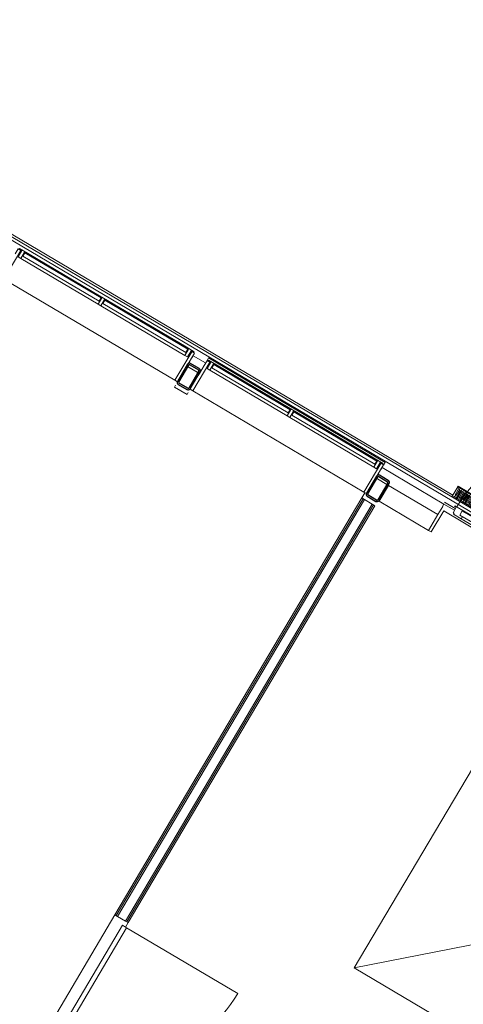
# Model space of a CAD drawing. Header units: metres. Extents: x 90929.1 to 91021.7, y 464820.1 to 464912.3.
# Tile 41 of 63: x 90986.3 to 90989.9, y 464899.3 to 464907.4. Entities that reach past the tile are written whole.
import ezdxf

# ---------------------------------------------------------------- set-up
doc = ezdxf.new("R2010")
doc.units = ezdxf.units.M
for name, color, linetype, lineweight in [('A-DETL-MBND', 5, 'Continuous', 9), ('A-DOOR', 31, 'Continuous', 9), ('A-FLOR', 192, 'Continuous', 9), ('A-GENM', 13, 'Continuous', 9), ('A-GLAZ', 151, 'Continuous', 9), ('A-WALL', 113, 'Continuous', 9), ('A-WALL-FNSH', 113, 'Continuous', 9), ('S-COLS', 52, 'Continuous', 9)]:
    doc.layers.add(name, color=color, linetype=linetype, lineweight=lineweight)

# ---------------------------------------------------------------- blocks, each defined once
blk = doc.blocks.new('32_D - hout - rechtsdraaiend 90_-11732999-Situatie Nieuw')
at = {"layer": 'A-GENM'}
for p, q in [((-530, 1057), (-530, -3)), ((530, -3), (-530, -3)), ((-530, -3), (-530, -43)), ((-530, -43), (530, -43)), ((530, -43), (530, -3))]:
    blk.add_line(p, q, dxfattribs=at)
blk.add_arc((-530, -3), 1060, 360, 90, dxfattribs=at)
blk = doc.blocks.new('31_D_sectionaal deur - 31_D_sectionaal deur-10493650-Situatie Nieuw')
at = {"layer": 'A-DOOR'}
for p, q in [((-1733.5, -131.7), (-1755.6, -131.7)), ((-1755.6, -604.7), (-1755.6, -131.7)), ((-1755.6, -131.7), (-1733.5, -131.7)), ((-1733.5, -133.7), (-1755.5, -133.7)), ((-1733.5, -604.7), (-1733.5, -131.7)), ((-1733.5, -133.7), (-1733.5, -139.5)), ((1724.2, -91), (-1724.2, -91)), ((-1724.2, -91), (-1724.2, -131.4)), ((-1724.2, -131.4), (1724.2, -131.4)), ((1724.2, -131.4), (1724.2, -91)), ((1755.6, -131.7), (1733.5, -131.7)), ((1733.5, -131.7), (1755.6, -131.7)), ((1733.5, -131.7), (1733.5, -604.7)), ((1733.5, -139.5), (1733.5, -133.7)), ((1755.5, -133.7), (1733.5, -133.7)), ((1755.6, -131.7), (1755.6, -604.7)), ((-1759.5, -604.7), (-1759.5, -167.3)), ((-1757.5, -167.2), (-1757.5, -604.7)), ((1757.5, -604.7), (1757.5, -167.2)), ((1759.5, -167.3), (1759.5, -604.7)), ((-1759.5, -604.7), (-1759.5, -754.7)), ((-1759.5, -754.7), (-1759.5, -604.7)), ((-1755.6, -754.7), (-1755.6, -604.7)), ((-1733.5, -604.7), (-1733.5, -754.7)), ((1733.5, -754.7), (1733.5, -604.7)), ((1755.6, -604.7), (1755.6, -754.7)), ((1759.5, -754.7), (1759.5, -604.7)), ((1759.5, -604.7), (1759.5, -754.7)), ((-1755.6, -754.7), (-1759.5, -754.7)), ((-1759.5, -754.7), (-1757.2, -754.7)), ((-1733.5, -754.7), (-1755.6, -754.7)), ((1755.6, -754.7), (1733.5, -754.7)), ((1759.5, -754.7), (1755.6, -754.7)), ((1757.2, -754.7), (1759.5, -754.7))]:
    blk.add_line(p, q, dxfattribs=at)
at = {"layer": 'A-DOOR', "flags": 128}
for points in [[(-1759.5, -135.6), (-1759.5, -136), (-1759.5, -137.1), (-1759.5, -139), (-1759.5, -141.6), (-1759.5, -145), (-1759.5, -149.1), (-1759.5, -153.9), (-1759.5, -159.4), (-1759.5, -165.7), (-1759.5, -172.7), (-1759.5, -180.3), (-1759.5, -188.6), (-1759.5, -197.6), (-1759.5, -207.3), (-1759.5, -217.6), (-1759.5, -228.5), (-1759.5, -240), (-1759.5, -252.1), (-1759.5, -264.7), (-1759.5, -277.9), (-1759.5, -291.6), (-1759.5, -305.9), (-1759.5, -320.6), (-1759.5, -335.7), (-1759.5, -351.3), (-1759.5, -367.3), (-1759.5, -383.6), (-1759.5, -400.4), (-1759.5, -417.4), (-1759.5, -434.8), (-1759.5, -452.4), (-1759.5, -470.2), (-1759.5, -488.3), (-1759.5, -506.6), (-1759.5, -525), (-1759.5, -543.6), (-1759.5, -562.2), (-1759.5, -580.9), (-1759.5, -599.7), (-1759.5, -604.7)], [(1759.5, -604.7), (1759.5, -586), (1759.5, -567.3), (1759.5, -548.6), (1759.5, -530), (1759.5, -511.5), (1759.5, -493.2), (1759.5, -475.1), (1759.5, -457.2), (1759.5, -439.5), (1759.5, -422.1), (1759.5, -404.9), (1759.5, -388.1), (1759.5, -371.7), (1759.5, -355.6), (1759.5, -339.9), (1759.5, -324.6), (1759.5, -309.8), (1759.5, -295.4), (1759.5, -281.6), (1759.5, -268.2), (1759.5, -255.4), (1759.5, -243.2), (1759.5, -231.5), (1759.5, -220.5), (1759.5, -210), (1759.5, -200.2), (1759.5, -191), (1759.5, -182.5), (1759.5, -174.7), (1759.5, -167.5), (1759.5, -161.1), (1759.5, -155.3), (1759.5, -150.3), (1759.5, -146), (1759.5, -142.5), (1759.5, -139.6), (1759.5, -137.6), (1759.5, -136.2), (1759.5, -135.7), (1759.5, -135.6)]]:
    blk.add_lwpolyline(points, dxfattribs=at)
at = {"layer": 'A-DOOR'}
for centre, radius, start, end in [((-1755.5, -135.6), 3.97, 90.58766, 180), ((-1755.5, -135.6), 1.97, 90, 180), ((1755.5, -135.6), 1.97, 360, 90), ((1755.5, -135.6), 3.97, 0, 89.41234), ((-1739.2, -166), 20.4, 183.672, 207.99874), ((-1739.2, -166), 18.4, 183.86697, 195.93285), ((1739.2, -166), 18.4, 344.06715, 356.13303), ((1739.2, -166), 20.4, 332.00126, 356.328)]:
    blk.add_arc(centre, radius, start, end, dxfattribs=at)
at = {"layer": 'A-GENM'}
for p, q in [((-1762.5, -3225), (1762.5, -75)), ((-1762.5, -75), (1762.5, -3225)), ((-1762.5, -3225), (-1762.5, -75)), ((-1762.5, -75), (1762.5, -75)), ((1762.5, -75), (1762.5, -3225)), ((1762.5, -3225), (-1762.5, -3225))]:
    blk.add_line(p, q, dxfattribs=at)
blk = doc.blocks.new('31_D_BU - aluminium - Rechtsdraaiend-V64-Situatie Nieuw')
at = {"layer": 'A-GENM'}
h = blk.add_hatch(dxfattribs=at)
h.set_pattern_fill('FP_114', color=256, style=0, pattern_type=2)
h.set_pattern_definition([(90.613, (-85968.03, 43373.86), (-499.9714, -5.3493), []), (150.613, (-85968.03, 43373.86), (-245.353, -435.6626), [])])
h.paths.add_polyline_path([(448, -45), (448, -5), (-448, -5), (-448, -45), (332, -45)], flags=0)
for p, q in [((503, 1006), (503, 0)), ((-423, 0), (-521, 0)), ((-521, 0), (-521, -5)), ((-423, -5), (-423, 0)), ((-423, 0), (423, 0)), ((-423, -5), (-423, 0)), ((521, 0), (423, 0)), ((423, 0), (423, -5)), ((423, 0), (423, -5)), ((521, -5), (521, 0)), ((-521, -5), (-506, -5)), ((-506, -5), (-506, -56.5)), ((-506, -56.5), (-496, -56.5)), ((-496, -56.5), (-496, -65)), ((-496, -65), (-423, -65)), ((448, -5), (-448, -5)), ((-448, -5), (-448, -45)), ((-448, -45), (-448, -5)), ((-448, -5), (-423, -5)), ((-448, -45), (448, -45)), ((-423, -45), (-448, -45)), ((-423, -65), (-423, -45)), ((-423, -65), (423, -65)), ((423, -5), (448, -5)), ((423, -45), (423, -65)), ((448, -45), (423, -45)), ((423, -65), (496, -65)), ((448, -45), (448, -5)), ((448, -5), (448, -45)), ((496, -65), (496, -56.5)), ((496, -56.5), (506, -56.5)), ((506, -56.5), (506, -5)), ((506, -5), (521, -5))]:
    blk.add_line(p, q, dxfattribs=at)
blk.add_arc((503, 0), 1006, 90, 180, dxfattribs=at)
blk = doc.blocks.new('31_W_H0_V1_BI - aluminium - 31_W_H0_V1_BI - aluminium-10338675-Situatie Nieuw')
at = {"layer": 'A-GLAZ'}
for p, q in [((-832, 83), (-832, 78)), ((-756, 83), (-832, 83)), ((-756, 78), (-756, 83)), ((-70, 83), (-756, 83)), ((-756, 78), (-756, 83)), ((6, 83), (-70, 83)), ((-70, 83), (-70, 78)), ((-70, 78), (-70, 83)), ((6, 78), (6, 83)), ((756, 83), (6, 83)), ((6, 83), (6, 78)), ((832, 83), (756, 83)), ((756, 83), (756, 78)), ((756, 78), (756, 83)), ((832, 78), (832, 83)), ((-840, 73), (-840, 27)), ((-815, 73), (-840, 73)), ((-832, 78), (-807, 78)), ((-815, -200), (-815, 73)), ((-815, 73), (-807, 73)), ((-807, 78), (-807, 18)), ((-807, 18), (-781, 18)), ((-781, 18), (-781, 78)), ((-781, 78), (-756, 78)), ((-756, 78), (-781, 78)), ((-781, 18), (-45, 18)), ((-756, 78), (-70, 78)), ((-70, 78), (-45, 78)), ((-45, 78), (-70, 78)), ((-45, 78), (-45, 18)), ((-45, 18), (-19, 18)), ((-19, 18), (-19, 78)), ((-19, 78), (6, 78)), ((6, 78), (-19, 78)), ((-19, 18), (781, 18)), ((6, 78), (756, 78)), ((756, 78), (781, 78)), ((781, 78), (756, 78)), ((781, 78), (781, 18)), ((781, 18), (807, 18)), ((807, 18), (807, 78)), ((807, 78), (832, 78)), ((807, 73), (815, 73)), ((840, 73), (815, 73)), ((815, 73), (815, -200)), ((840, 27), (840, 73)), ((-840, -50), (-840, -68.6)), ((840, -68.6), (840, -50)), ((-840, -200), (-815, -200)), ((815, -200), (-815, -200)), ((815, -200), (840, -200))]:
    blk.add_line(p, q, dxfattribs=at)
blk = doc.blocks.new('31_G_glaspaneel - 31_glaspaneel-10108626-Situatie Nieuw')
at = {"layer": 'A-GENM'}
for p, q in [((395, -10), (-395, -10)), ((-395, -10), (-395, -40)), ((-395, -40), (395, -40)), ((395, -40), (395, -10))]:
    blk.add_line(p, q, dxfattribs=at)
blk = doc.blocks.new('31_G_glaspaneel - 31_glaspaneel-10338677-Situatie Nieuw')
at = {"layer": 'A-GENM'}
for p, q in [((363, -10), (-363, -10)), ((-363, -10), (-363, -40)), ((-363, -40), (363, -40)), ((363, -40), (363, -10))]:
    blk.add_line(p, q, dxfattribs=at)
blk = doc.blocks.new('41_G_waterslag - diepte 100-10338676-Situatie Nieuw')
at = {"layer": 'A-GENM'}
for p, q in [((-842, -2), (-842, 0)), ((-807, 0), (-815, 0)), ((-842, -25), (-842, -2)), ((-805.7, -2), (-842, -2)), ((-842, -25), (842, -25)), ((842, -2), (805.7, -2)), ((815, 0), (807, 0)), ((842, 0), (842, -2)), ((842, -2), (842, -25))]:
    blk.add_line(p, q, dxfattribs=at)
blk = doc.blocks.new('Basic Wall _ 21_kantplank 2 - ___-10108647-Situatie Nieuw')
at = {"layer": 'A-WALL'}
for p, q in [((7352.2, 5447.9), (7352.2, 23628.3)), ((7377.2, 5405.7), (7377.2, 23628.3))]:
    blk.add_line(p, q, dxfattribs=at)
blk = doc.blocks.new('lijngoot 1000 - lijngoot 1000-V99-Situatie Nieuw')
at = {"layer": 'A-GENM'}
for p, q in [((0, -81.8), (0, -177.7)), ((15, -92.5), (15, -81.8)), ((15, -162.5), (15, -112.5)), ((25, -81.8), (25, -92.5)), ((25, -112.5), (25, -162.5)), ((35, -162.5), (35, -92.5)), ((45, -92.5), (45, -162.5)), ((55, -92.5), (55, -81.8)), ((55, -162.5), (55, -112.5)), ((65, -81.8), (65, -92.5)), ((65, -112.5), (65, -162.5)), ((75, -162.5), (75, -92.5)), ((85, -92.5), (85, -162.5)), ((95, -92.5), (95, -81.8)), ((95, -162.5), (95, -112.5)), ((105, -81.8), (105, -92.5)), ((105, -112.5), (105, -162.5)), ((115, -162.5), (115, -92.5)), ((125, -92.5), (125, -162.5)), ((135, -92.5), (135, -81.8)), ((135, -162.5), (135, -112.5)), ((145, -81.8), (145, -92.5)), ((145, -112.5), (145, -162.5)), ((155, -162.5), (155, -92.5)), ((165, -92.5), (165, -162.5)), ((175, -92.5), (175, -81.8)), ((175, -162.5), (175, -112.5)), ((185, -81.8), (185, -92.5)), ((185, -112.5), (185, -162.5)), ((195, -162.5), (195, -92.5)), ((205, -92.5), (205, -162.5)), ((215, -92.5), (215, -81.8)), ((215, -162.5), (215, -112.5)), ((225, -87.8), (225, -92.5)), ((225, -112.5), (225, -162.5)), ((235, -162.5), (235, -92.5)), ((245, -92.5), (245, -162.5)), ((255, -92.5), (255, -81.8)), ((255, -162.5), (255, -112.5)), ((265, -81.8), (265, -92.5)), ((265, -112.5), (265, -162.5)), ((275, -162.5), (275, -92.5)), ((285, -92.5), (285, -162.5)), ((295, -92.5), (295, -81.8)), ((295, -162.5), (295, -112.5)), ((305, -81.8), (305, -92.5)), ((305, -112.5), (305, -162.5)), ((315, -162.5), (315, -92.5)), ((325, -92.5), (325, -162.5)), ((335, -92.5), (335, -81.8)), ((335, -162.5), (335, -112.5)), ((345, -81.8), (345, -92.5)), ((345, -112.5), (345, -162.5)), ((355, -162.5), (355, -92.5)), ((365, -92.5), (365, -162.5)), ((375, -92.5), (375, -81.8)), ((375, -162.5), (375, -112.5)), ((385, -81.8), (385, -92.5)), ((385, -112.5), (385, -162.5)), ((395, -162.5), (395, -92.5)), ((405, -92.5), (405, -162.5)), ((415, -92.5), (415, -81.8)), ((415, -162.5), (415, -112.5)), ((425, -81.8), (425, -92.5)), ((425, -112.5), (425, -162.5)), ((435, -162.5), (435, -92.5)), ((445, -92.5), (445, -162.5)), ((455, -92.5), (455, -81.8)), ((455, -162.5), (455, -112.5)), ((465, -81.8), (465, -92.5)), ((465, -112.5), (465, -162.5)), ((475, -162.5), (475, -92.5)), ((485, -92.5), (485, -162.5)), ((495, -92.5), (495, -81.8)), ((495, -162.5), (495, -112.5)), ((505, -81.8), (505, -92.5)), ((505, -112.5), (505, -162.5)), ((515, -162.5), (515, -92.5)), ((525, -92.5), (525, -162.5)), ((535, -92.5), (535, -86)), ((535, -162.5), (535, -112.5)), ((545, -81.8), (545, -92.5)), ((545, -112.5), (545, -162.5)), ((555, -162.5), (555, -92.5)), ((565, -92.5), (565, -162.5)), ((575, -92.5), (575, -81.8)), ((575, -162.5), (575, -112.5)), ((585, -81.8), (585, -92.5)), ((585, -112.5), (585, -162.5)), ((595, -162.5), (595, -92.5)), ((605, -92.5), (605, -162.5)), ((615, -92.5), (615, -81.8)), ((615, -162.5), (615, -112.5)), ((625, -81.8), (625, -92.5)), ((625, -112.5), (625, -162.5)), ((635, -162.5), (635, -92.5)), ((645, -92.5), (645, -162.5)), ((655, -92.5), (655, -81.8)), ((655, -162.5), (655, -112.5)), ((665, -81.8), (665, -92.5)), ((665, -112.5), (665, -162.5)), ((675, -162.5), (675, -92.5)), ((685, -92.5), (685, -162.5)), ((695, -92.5), (695, -81.8)), ((695, -162.5), (695, -112.5)), ((705, -81.8), (705, -92.5)), ((705, -112.5), (705, -162.5)), ((715, -162.5), (715, -92.5)), ((725, -92.5), (725, -162.5)), ((735, -92.5), (735, -81.8)), ((735, -162.5), (735, -112.5)), ((745, -81.8), (745, -92.5)), ((745, -112.5), (745, -162.5)), ((755, -162.5), (755, -92.5)), ((765, -92.5), (765, -162.5)), ((775, -92.5), (775, -81.8)), ((775, -162.5), (775, -112.5)), ((785, -81.8), (785, -92.5)), ((785, -112.5), (785, -162.5)), ((795, -162.5), (795, -92.5)), ((805, -92.5), (805, -162.5)), ((815, -92.5), (815, -81.8)), ((815, -162.5), (815, -112.5)), ((825, -81.8), (825, -92.5)), ((825, -112.5), (825, -162.5)), ((835, -162.5), (835, -92.5)), ((845, -92.5), (845, -162.5)), ((855, -92.5), (855, -81.8)), ((855, -162.5), (855, -112.5)), ((865, -81.8), (865, -92.5)), ((865, -112.5), (865, -162.5)), ((875, -162.5), (875, -92.5)), ((885, -92.5), (885, -162.5)), ((895, -92.5), (895, -81.8)), ((895, -162.5), (895, -112.5)), ((905, -81.8), (905, -92.5)), ((905, -112.5), (905, -162.5)), ((915, -162.5), (915, -92.5)), ((925, -92.5), (925, -162.5)), ((935, -92.5), (935, -81.8)), ((935, -162.5), (935, -112.5)), ((945, -81.8), (945, -92.5)), ((945, -112.5), (945, -162.5)), ((955, -162.5), (955, -92.5)), ((965, -92.5), (965, -162.5)), ((975, -92.5), (975, -81.8)), ((975, -162.5), (975, -112.5)), ((985, -81.8), (985, -92.5)), ((985, -112.5), (985, -162.5)), ((1000, -177.7), (1000, -81.8)), ((0, -177.7), (1000, -177.7)), ((0, -185), (0, -180.7)), ((0, -180.7), (1000, -180.7)), ((0, -185), (1000, -185)), ((979.1, -167.5), (989.9, -167.5)), ((1000, -180.7), (1000, -185))]:
    blk.add_line(p, q, dxfattribs=at)
for centre, start, end in [((20, -92.5), 180, 0), ((20, -112.5), 0, 180), ((40, -92.5), 0, 180), ((60, -92.5), 180, 0), ((60, -112.5), 0, 180), ((80, -92.5), 360, 180), ((100, -92.5), 180, 0), ((100, -112.5), 0, 180), ((120, -92.5), 0, 180), ((140, -92.5), 180, 0), ((140, -112.5), 0, 180), ((160, -92.5), 0, 180), ((180, -92.5), 180, 0), ((180, -112.5), 0, 180), ((200, -92.5), 0, 180), ((220, -92.5), 180, 0), ((220, -112.5), 0, 180), ((240, -92.5), 0, 180), ((260, -92.5), 180, 0), ((260, -112.5), 0, 180), ((280, -92.5), 360, 180), ((300, -92.5), 180, 0), ((300, -112.5), 0, 180), ((320, -92.5), 360, 180), ((340, -92.5), 180, 0), ((340, -112.5), 360, 180), ((360, -92.5), 360, 180), ((380, -92.5), 180, 0), ((380, -112.5), 360, 180), ((400, -92.5), 360, 180), ((420, -92.5), 180, 0), ((420, -112.5), 0, 180), ((440, -92.5), 0, 180), ((460, -92.5), 180, 0), ((460, -112.5), 0, 180), ((480, -92.5), 0, 180), ((500, -92.5), 180, 0), ((500, -112.5), 0, 180), ((520, -92.5), 0, 180), ((540, -92.5), 180, 0), ((540, -112.5), 0, 180), ((560, -92.5), 0, 180), ((580, -92.5), 180, 0), ((580, -112.5), 360, 180), ((600, -92.5), 360, 180), ((620, -92.5), 180, 0), ((620, -112.5), 0, 180), ((640, -92.5), 0, 180), ((660, -92.5), 180, 0), ((660, -112.5), 0, 180), ((680, -92.5), 360, 180), ((700, -92.5), 180, 0), ((700, -112.5), 0, 180), ((720, -92.5), 0, 180), ((740, -92.5), 180, 0), ((740, -112.5), 360, 180), ((760, -92.5), 360, 180), ((780, -92.5), 180, 0), ((780, -112.5), 0, 180), ((800, -92.5), 0, 180), ((820, -92.5), 180, 0), ((820, -112.5), 0, 180), ((840, -92.5), 0, 180), ((860, -92.5), 180, 0), ((860, -112.5), 360, 180), ((880, -92.5), 360, 180), ((900, -92.5), 180, 0), ((900, -112.5), 0, 180), ((920, -92.5), 360, 180), ((940, -92.5), 180, 0), ((940, -112.5), 0, 180), ((960, -92.5), 0, 180), ((980, -92.5), 180, 0), ((980, -112.5), 360, 180), ((20, -162.5), 180, 0), ((40, -162.5), 180, 0), ((60, -162.5), 180, 0), ((80, -162.5), 180, 0), ((100, -162.5), 180, 0), ((120, -162.5), 180, 0), ((140, -162.5), 180, 0), ((160, -162.5), 180, 0), ((180, -162.5), 180, 0), ((200, -162.5), 180, 0), ((220, -162.5), 180, 0), ((240, -162.5), 180, 0), ((260, -162.5), 180, 0), ((280, -162.5), 180, 0), ((300, -162.5), 180, 0), ((320, -162.5), 180, 0), ((340, -162.5), 180, 0), ((360, -162.5), 180, 0), ((380, -162.5), 180, 0), ((400, -162.5), 180, 0), ((420, -162.5), 180, 0), ((440, -162.5), 180, 0), ((460, -162.5), 180, 0), ((480, -162.5), 180, 0), ((500, -162.5), 180, 0), ((520, -162.5), 180, 0), ((540, -162.5), 180, 0), ((560, -162.5), 180, 0), ((580, -162.5), 180, 0), ((600, -162.5), 180, 0), ((620, -162.5), 180, 0), ((640, -162.5), 180, 0), ((660, -162.5), 180, 0), ((680, -162.5), 180, 0), ((700, -162.5), 180, 0), ((720, -162.5), 180, 0), ((740, -162.5), 180, 0), ((760, -162.5), 180, 360), ((780, -162.5), 180, 0), ((800, -162.5), 180, 0), ((820, -162.5), 180, 0), ((840, -162.5), 180, 0), ((860, -162.5), 180, 0), ((880, -162.5), 180, 360), ((900, -162.5), 180, 0), ((920, -162.5), 180, 360), ((940, -162.5), 180, 0), ((960, -162.5), 180, 0), ((980, -162.5), 180, 0)]:
    blk.add_arc(centre, 5, start, end, dxfattribs=at)

msp = doc.modelspace()

# ---------------------------------------------------------------- hatches: boundary and pattern name
at = {"layer": 'S-COLS', "lineweight": 5}
h = msp.add_hatch(color=256, dxfattribs=at)
h.paths.add_polyline_path([(90987.698, 464904.342), (90987.7807, 464904.4819), (90987.7685, 464904.4857), (90987.6884, 464904.3477)], flags=0)
h.paths.add_polyline_path([(90987.6723, 464904.3355), (90987.6787, 464904.3462), (90987.6069, 464904.3869), (90987.6013, 464904.3775), (90987.616, 464904.3688)], flags=0)
h.paths.add_polyline_path([(90987.6865, 464904.3334), (90987.698, 464904.342), (90987.6787, 464904.3412), (90987.6787, 464904.3345), (90987.6834, 464904.3339)], flags=0)
h.paths.add_polyline_path([(90987.5947, 464904.4032), (90987.6055, 464904.3968), (90987.6882, 464904.5366), (90987.676, 464904.5405), (90987.6105, 464904.4299)], flags=0)
h.paths.add_polyline_path([(90987.6013, 464904.3775), (90987.6005, 464904.3968), (90987.5947, 464904.4032), (90987.5942, 464904.3869)], flags=0)
h.paths.add_polyline_path([(90987.7807, 464904.4819), (90987.7807, 464904.4988), (90987.7741, 464904.5074), (90987.775, 464904.4883)], flags=0)
h.paths.add_polyline_path([(90987.7678, 464904.4968), (90987.77, 464904.5099), (90987.7031, 464904.5494), (90987.6968, 464904.5388), (90987.766, 464904.4979)], flags=0)
h.paths.add_polyline_path([(90987.6921, 464904.5395), (90987.6968, 464904.5505), (90987.6869, 464904.5501), (90987.6775, 464904.543), (90987.6882, 464904.5404)], flags=0)
h = msp.add_hatch(color=256, dxfattribs=at)
h.paths.add_polyline_path([(90989.2471, 464903.4254), (90989.3299, 464903.5653), (90989.3173, 464903.5686), (90989.2385, 464903.4305)], flags=0)
h.paths.add_polyline_path([(90989.2214, 464903.4188), (90989.2278, 464903.4296), (90989.1568, 464903.4716), (90989.1504, 464903.4608), (90989.2184, 464903.4206)], flags=0)
h.paths.add_polyline_path([(90989.2356, 464903.4168), (90989.2471, 464903.4254), (90989.2278, 464903.4246), (90989.2289, 464903.4178), (90989.2325, 464903.4172)], flags=0)
h.paths.add_polyline_path([(90989.1438, 464903.4865), (90989.1546, 464903.4802), (90989.2374, 464903.62), (90989.2248, 464903.6234), (90989.1468, 464903.4915)], flags=0)
h.paths.add_polyline_path([(90989.1504, 464903.4608), (90989.1496, 464903.4802), (90989.1428, 464903.4793), (90989.1438, 464903.4696), (90989.1472, 464903.4651)], flags=0)
h.paths.add_polyline_path([(90989.3299, 464903.5653), (90989.3276, 464903.5852), (90989.3223, 464903.5869), (90989.3241, 464903.5716)], flags=0)
h.paths.add_polyline_path([(90989.3169, 464903.5802), (90989.3232, 464903.5908), (90989.2522, 464903.6328), (90989.2496, 464903.62), (90989.3152, 464903.5812)], flags=0)
h.paths.add_polyline_path([(90989.2412, 464903.6229), (90989.2459, 464903.6339), (90989.2361, 464903.6335), (90989.2266, 464903.6264), (90989.2374, 464903.6238)], flags=0)

# ---------------------------------------------------------------- linework, layer by layer
at = {"layer": 'A-DETL-MBND'}
msp.add_line((90975.328, 464912.0646), (90989.8523, 464903.4704), dxfattribs=at)
at = {"layer": 'A-FLOR'}
for p, q in [((90987.5701, 464904.3558), (90987.5797, 464904.3721)), ((90987.6733, 464904.2947), (90987.5701, 464904.3558)), ((90987.683, 464904.311), (90987.6733, 464904.2947)), ((90989.1063, 464903.4469), (90989.1317, 464903.4899)), ((90989.8707, 464903.36), (90989.7846, 464903.4109)), ((90989.7775, 464903.3402), (90989.6757, 464903.168)), ((90990.7741, 464902.7505), (90989.7775, 464903.3402)), ((90989.6757, 464903.168), (90989.6541, 464903.1808)), ((90986.499, 464899.0406), (90987.0827, 464900.0269)), ((90987.1902, 464899.9633), (90987.1683, 464899.9262))]:
    msp.add_line(p, q, dxfattribs=at)
at = {"layer": 'A-WALL'}
for p, q in [((90987.7111, 464904.5942), (90987.6719, 464904.528)), ((90987.7128, 464904.5932), (90987.7111, 464904.5942)), ((90987.7246, 464904.613), (90987.7128, 464904.5932)), ((90987.8244, 464904.5539), (90987.7246, 464904.613)), ((90987.8127, 464904.5342), (90987.8244, 464904.5539)), ((90987.6719, 464904.528), (90987.7752, 464904.4669)), ((90987.7752, 464904.4669), (90987.8144, 464904.5331)), ((90987.8144, 464904.5331), (90987.8127, 464904.5342)), ((90989.2603, 464903.6776), (90989.221, 464903.6113)), ((90989.262, 464903.6766), (90989.2603, 464903.6776)), ((90989.2737, 464903.6964), (90989.262, 464903.6766)), ((90989.7797, 464903.3969), (90989.2737, 464903.6964)), ((90989.221, 464903.6113), (90989.3244, 464903.5502)), ((90989.1923, 464903.3959), (90989.1278, 464903.4341)), ((90989.7305, 464903.3099), (90989.7697, 464903.3761)), ((90989.768, 464903.3772), (90989.7797, 464903.3969)), ((90989.7697, 464903.3761), (90989.768, 464903.3772)), ((90989.8658, 464903.346), (90989.7797, 464903.3969)), ((90987.1042, 464900.0142), (90987.1687, 464899.976))]:
    msp.add_line(p, q, dxfattribs=at)
at = {"layer": 'A-WALL-FNSH'}
for p, q in [((90989.3244, 464903.5502), (90989.248, 464903.4211)), ((90989.7305, 464903.3099), (90989.3244, 464903.5502)), ((90989.1063, 464903.4469), (90987.0827, 464900.0269)), ((90989.117, 464903.4405), (90987.0934, 464900.0206)), ((90989.1278, 464903.4341), (90987.1042, 464900.0142)), ((90989.1278, 464903.4341), (90989.1063, 464903.4469)), ((90989.248, 464903.4211), (90989.6541, 464903.1808)), ((90989.1923, 464903.3959), (90987.1687, 464899.976)), ((90989.2031, 464903.3896), (90987.1795, 464899.9696)), ((90987.1902, 464899.9633), (90989.2139, 464903.3832)), ((90989.2139, 464903.3832), (90989.1923, 464903.3959)), ((90989.6541, 464903.1808), (90989.7305, 464903.3099)), ((90987.0827, 464900.0269), (90987.1042, 464900.0142)), ((90987.1687, 464899.976), (90987.1902, 464899.9633))]:
    msp.add_line(p, q, dxfattribs=at)
at = {"layer": 'S-COLS', "lineweight": 25}
for p, q in [((90987.6775, 464904.543), (90987.5947, 464904.4032)), ((90987.6968, 464904.5388), (90987.7678, 464904.4968)), ((90987.7742, 464904.5076), (90987.7032, 464904.5496)), ((90987.6055, 464904.3968), (90987.6882, 464904.5366)), ((90987.77, 464904.4883), (90987.6872, 464904.3484)), ((90987.698, 464904.342), (90987.7807, 464904.4819)), ((90987.6013, 464904.3775), (90987.6723, 464904.3355)), ((90987.6787, 464904.3462), (90987.6077, 464904.3882)), ((90989.2266, 464903.6264), (90989.1438, 464903.4865)), ((90989.1546, 464903.4802), (90989.2374, 464903.62)), ((90989.3191, 464903.5716), (90989.2364, 464903.4318)), ((90989.2459, 464903.6222), (90989.3169, 464903.5802)), ((90989.3233, 464903.5909), (90989.2523, 464903.633)), ((90989.2471, 464903.4254), (90989.3299, 464903.5653)), ((90989.1504, 464903.4608), (90989.2214, 464903.4188)), ((90989.2278, 464903.4296), (90989.1568, 464903.4716))]:
    msp.add_line(p, q, dxfattribs=at)
for centre, radius, start, end in [((90987.6936, 464904.5335), 0.0187, 59.3867, 149.3867), ((90987.6936, 464904.5335), 0.00625, 59.3867, 149.3867), ((90987.7646, 464904.4914), 0.00625, 329.3867, 59.3867), ((90987.7646, 464904.4914), 0.0187, 329.3867, 59.3867), ((90987.6109, 464904.3936), 0.0187, 149.3867, 239.3867), ((90987.6109, 464904.3936), 0.00625, 149.3867, 239.3867), ((90987.6819, 464904.3516), 0.0188, 239.3867, 329.3867), ((90987.6819, 464904.3516), 0.00625, 239.3867, 329.3867), ((90989.2427, 464903.6168), 0.0188, 59.3867, 149.3867), ((90989.2427, 464903.6168), 0.00625, 59.3867, 149.3867), ((90989.3137, 464903.5748), 0.00625, 329.3867, 59.3867), ((90989.3137, 464903.5748), 0.0188, 329.3867, 59.3867), ((90989.16, 464903.477), 0.0188, 149.3867, 239.3867), ((90989.16, 464903.477), 0.00625, 149.3867, 239.3867), ((90989.231, 464903.435), 0.0188, 239.3867, 329.3867), ((90989.231, 464903.435), 0.00625, 239.3867, 329.3867)]:
    msp.add_arc(centre, radius, start, end, dxfattribs=at)

# ---------------------------------------------------------------- block references
at = {"layer": 'A-DOOR', "xscale": 0.001, "yscale": 0.001, "zscale": 0.001, "rotation": 329.3867000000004}
msp.add_blockref('31_D_sectionaal deur - 31_D_sectionaal deur-10493650-Situatie Nieuw', (90992.2034, 464901.4692), dxfattribs=at)
at = {"layer": 'A-GENM', "xscale": 0.001, "yscale": 0.001, "zscale": 0.001}
for name, p, rotation in [('31_G_glaspaneel - 31_glaspaneel-10338677-Situatie Nieuw', (90986.6613, 464905.2805), 329.3867000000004), ('31_G_glaspaneel - 31_glaspaneel-10108626-Situatie Nieuw', (90987.3446, 464904.8762), 329.3867000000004), ('41_G_waterslag - diepte 100-10338676-Situatie Nieuw', (90988.5608, 464904.145), 149.3867000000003), ('31_G_glaspaneel - 31_glaspaneel-10338677-Situatie Nieuw', (90988.2104, 464904.3639), 329.3867000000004), ('31_D_BU - aluminium - Rechtsdraaiend-V64-Situatie Nieuw', (90990.3181, 464903.1168), 329.3867000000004), ('31_G_glaspaneel - 31_glaspaneel-10108626-Situatie Nieuw', (90988.8937, 464903.9595), 329.3867000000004), ('lijngoot 1000 - lijngoot 1000-V99-Situatie Nieuw', (90990.662, 464902.8751), 149.3867000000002), ('32_D - hout - rechtsdraaiend 90_-11732999-Situatie Nieuw', (90986.9105, 464899.463), 239.3867000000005)]:
    msp.add_blockref(name, p, dxfattribs=dict(at, rotation=rotation))
at = {"layer": 'A-GLAZ', "xscale": 0.001, "yscale": 0.001, "zscale": 0.001, "rotation": 329.3867000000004}
for p in [(90986.9745, 464904.9988), (90988.5236, 464904.0821)]:
    msp.add_blockref('31_W_H0_V1_BI - aluminium - 31_W_H0_V1_BI - aluminium-10338675-Situatie Nieuw', p, dxfattribs=at)
at = {"layer": 'A-WALL', "xscale": 0.001, "yscale": 0.001, "zscale": 0.001, "rotation": 239.3867000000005}
msp.add_blockref('Basic Wall _ 21_kantplank 2 - ___-10108647-Situatie Nieuw', (90974.3923, 464921.14), dxfattribs=at)

doc.saveas('drawing.dxf')
